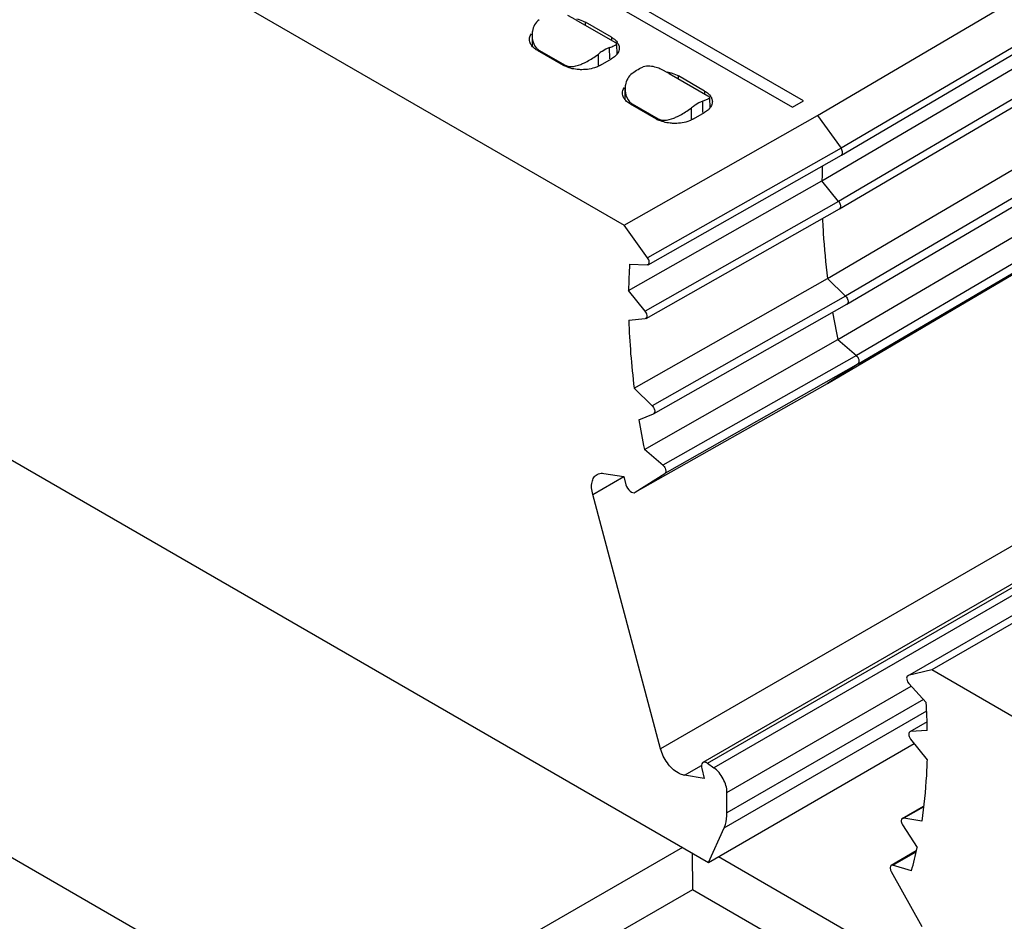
# Model space of a CAD drawing. Header units: inches. Extents: x 0 to 22, y 0 to 17.
# Tile 6 of 51: x 2.402 to 3.138, y 13.215 to 13.889. Entities that reach past the tile are written whole.
import ezdxf

# ---------------------------------------------------------------- set-up
doc = ezdxf.new("R2010")
doc.units = ezdxf.units.IN
doc.header["$LTSCALE"] = 1.21
doc.header["$MEASUREMENT"] = 0
doc.layers.get('0').update_dxf_attribs({"linetype": 'CONTINUOUS'})

msp = doc.modelspace()

# ---------------------------------------------------------------- linework, layer by layer
at = {"color": 7, "linetype": 'CONTINUOUS'}
for p, q in [((1.35751, 14.15909), (2.91649, 13.25896)), ((2.98769, 13.82861), (2.67707, 14.00795)), ((4.02769, 14.00625), (2.88073, 13.34401)), ((4.48922, 12.05352), (1.1129, 14.00296)), ((2.66872, 14.00313), (2.97934, 13.82379)), ((4.05943, 13.99591), (2.91247, 13.33367)), ((2.9159, 13.33307), (4.06286, 13.99531)), ((4.06749, 13.99203), (2.92053, 13.32979)), ((2.52953, 13.92276), (2.85356, 13.73567)), ((2.99818, 13.81773), (3.1403, 13.90123)), ((2.81749, 13.88931), (2.81148, 13.89243)), ((2.81749, 13.88931), (2.84654, 13.87254)), ((2.82462, 13.88519), (2.82462, 13.8874)), ((2.84411, 13.87615), (2.82462, 13.8874)), ((2.78465, 13.87774), (2.78462, 13.86981)), ((2.84411, 13.87615), (2.84411, 13.87394)), ((2.84734, 13.87203), (2.84654, 13.87254)), ((3.15783, 13.87667), (3.01571, 13.79317)), ((2.78843, 13.86651), (2.80792, 13.85525)), ((2.78982, 13.8657), (2.78982, 13.86664)), ((2.78982, 13.86664), (2.80931, 13.85539)), ((2.83988, 13.86727), (2.8371, 13.86566)), ((2.84265, 13.86847), (2.83988, 13.86727)), ((2.84272, 13.86007), (2.84265, 13.86847)), ((2.84761, 13.8708), (2.84787, 13.87131)), ((2.84787, 13.87131), (2.84793, 13.86339)), ((3.01607, 13.78807), (3.15819, 13.87158)), ((2.83174, 13.86174), (2.83433, 13.86366)), ((2.83436, 13.85525), (2.83433, 13.86365)), ((2.83576, 13.85525), (2.84411, 13.86008)), ((2.80931, 13.85472), (2.80931, 13.85539)), ((2.80931, 13.85539), (2.81144, 13.85454)), ((2.865, 13.85277), (2.86777, 13.85396)), ((2.88709, 13.84913), (2.88108, 13.85224)), ((3.00146, 13.76871), (3.14358, 13.85221)), ((2.88709, 13.84913), (2.91614, 13.83235)), ((2.89422, 13.84501), (2.89422, 13.84722)), ((2.9137, 13.83597), (2.89422, 13.84722)), ((2.85421, 13.82963), (2.85424, 13.83756)), ((2.9137, 13.83597), (2.9137, 13.83376)), ((3.15604, 13.83688), (3.01392, 13.75337)), ((2.91225, 13.82828), (2.90948, 13.82709)), ((2.9144, 13.8291), (2.91225, 13.82828)), ((2.91231, 13.81988), (2.91225, 13.82828)), ((2.91747, 13.83112), (2.91753, 13.82321)), ((2.97934, 13.82379), (2.98769, 13.82861)), ((3.01452, 13.74796), (3.15664, 13.83147)), ((2.85803, 13.82632), (2.87751, 13.81507)), ((2.85942, 13.82645), (2.85941, 13.82552)), ((2.85942, 13.82645), (2.87891, 13.8152)), ((2.90134, 13.82155), (2.90393, 13.82347)), ((2.90396, 13.81506), (2.90393, 13.82347)), ((2.90948, 13.82709), (2.90669, 13.82547)), ((2.85356, 13.73567), (2.99818, 13.81773)), ((2.87891, 13.81453), (2.87891, 13.8152)), ((2.87891, 13.8152), (2.88103, 13.81436)), ((2.90535, 13.81507), (2.9137, 13.81989)), ((2.99818, 13.81773), (3.01571, 13.79317)), ((3.01571, 13.79317), (2.87109, 13.71111)), ((2.87144, 13.70601), (3.01606, 13.78807)), ((3.01606, 13.78807), (3.01607, 13.78808)), ((3.00566, 13.69585), (3.14777, 13.77935)), ((2.85684, 13.68665), (3.00146, 13.76871)), ((3.01392, 13.75337), (3.00146, 13.76871)), ((3.16127, 13.76604), (3.01915, 13.68254)), ((3.02003, 13.67656), (3.16215, 13.76006)), ((3.01392, 13.75337), (2.8693, 13.67132)), ((2.86988, 13.6659), (3.01451, 13.74795)), ((3.01452, 13.74796), (3.01451, 13.74795)), ((2.87109, 13.71111), (2.85356, 13.73567)), ((3.01325, 13.64999), (3.15537, 13.73349)), ((3.16929, 13.7216), (3.02717, 13.63809)), ((3.02854, 13.63196), (3.17066, 13.71547)), ((2.8576, 13.7065), (2.87063, 13.70583)), ((2.87144, 13.70601), (2.87063, 13.70583)), ((2.86103, 13.61379), (3.00566, 13.69585)), ((3.00555, 13.61727), (3.14858, 13.70135)), ((3.00566, 13.69585), (3.01915, 13.68254)), ((2.8693, 13.67132), (2.85684, 13.68665)), ((3.01915, 13.68254), (2.87453, 13.60048)), ((2.87541, 13.5945), (3.02003, 13.67656)), ((2.86988, 13.6659), (2.86934, 13.66572)), ((2.857, 13.66446), (2.86934, 13.66572)), ((2.86863, 13.56793), (3.01325, 13.64999)), ((3.01325, 13.64999), (3.02717, 13.63809)), ((3.02717, 13.63809), (2.88255, 13.55604)), ((3.02854, 13.63196), (2.88392, 13.54991)), ((3.02854, 13.63196), (3.00555, 13.61727)), ((2.86184, 13.53579), (3.00555, 13.61727)), ((2.87445, 13.60056), (2.86103, 13.61379)), ((2.86452, 13.59005), (2.87541, 13.5945)), ((2.88273, 13.55588), (2.86863, 13.56793)), ((2.83834, 13.54993), (2.85326, 13.54759)), ((2.86184, 13.53579), (2.88392, 13.54991)), ((2.83003, 13.53413), (2.85327, 13.54755)), ((2.85326, 13.54759), (2.85489, 13.54147)), ((2.88073, 13.34401), (2.83003, 13.53413)), ((3.0656, 13.39848), (3.23577, 13.49667)), ((3.2533, 13.50099), (3.08349, 13.40294)), ((3.08349, 13.40294), (3.06595, 13.39862)), ((3.40876, 13.21513), (3.08349, 13.40294)), ((3.06553, 13.39406), (3.06641, 13.39281)), ((3.06595, 13.39862), (3.0656, 13.39848)), ((2.93041, 13.31131), (3.06815, 13.39084)), ((3.06641, 13.39281), (3.07944, 13.37844)), ((3.07734, 13.38076), (2.93041, 13.29592)), ((2.92827, 13.2848), (3.07975, 13.37226)), ((3.08006, 13.36403), (3.06715, 13.35658)), ((3.06775, 13.35676), (3.06716, 13.35657)), ((3.08021, 13.3577), (3.06775, 13.35676)), ((3.06771, 13.35121), (3.08004, 13.3357)), ((2.91649, 13.25896), (3.0704, 13.34782)), ((2.89857, 13.3241), (2.91133, 13.33148)), ((2.9115, 13.32917), (2.91348, 13.32176)), ((2.9159, 13.33307), (2.92053, 13.32979)), ((2.91348, 13.32176), (2.89857, 13.3241)), ((2.93041, 13.29592), (2.93041, 13.31131)), ((3.06148, 13.29181), (3.07745, 13.30103)), ((3.06251, 13.29197), (3.07739, 13.30056)), ((3.06092, 13.29122), (3.06066, 13.29001)), ((3.06147, 13.29181), (3.06092, 13.29122)), ((3.06259, 13.29195), (3.06147, 13.29181)), ((3.07601, 13.28969), (3.06259, 13.29195)), ((2.91649, 13.25896), (2.92827, 13.2848)), ((3.06164, 13.287), (3.07252, 13.26998)), ((2.8971, 13.27015), (2.73703, 13.17773)), ((2.90435, 13.26597), (2.90458, 13.23849)), ((2.92399, 13.26329), (3.10303, 13.15991)), ((3.07199, 13.26755), (3.05318, 13.25669)), ((3.05449, 13.25678), (3.07183, 13.26679)), ((3.05262, 13.25609), (3.05236, 13.25488)), ((3.05236, 13.25488), (3.05271, 13.25312)), ((3.05318, 13.25668), (3.05262, 13.25609)), ((3.06841, 13.2526), (3.05431, 13.25683)), ((3.05313, 13.25223), (3.07611, 13.211)), ((2.90458, 13.23849), (2.76818, 13.15974)), ((3.09168, 13.13046), (2.90458, 13.23849))]:
    msp.add_line(p, q, dxfattribs=at)
for centre, radius, start, end in [((2.80183, 13.87769), 0.01718, 170.01213, 179.81827), ((2.84111, 13.86723), 0.00895, 29.42881, 35.50282), ((2.79217, 13.87595), 0.00986, 215.4742, 218.75991), ((2.79417, 13.87399), 0.00854, 223.87166, 232.65089), ((2.79379, 13.8735), 0.00793, 232.67475, 239.95269), ((2.85635, 13.83617), 0.03522, 123.13999, 128.69514), ((2.83969, 13.87006), 0.01073, 318.01465, 321.3302), ((2.84038, 13.86951), 0.00985, 321.33348, 324.52712), ((2.81755, 13.87196), 0.01928, 240.03476, 243.47377), ((2.88081, 13.82029), 0.03022, 76.67771, 80.6531), ((2.87143, 13.83751), 0.01718, 170.01213, 179.81827), ((2.86176, 13.83576), 0.00986, 215.47421, 218.75999), ((2.86376, 13.8338), 0.00854, 223.87166, 232.65079), ((2.91071, 13.82705), 0.00895, 29.42411, 35.5029), ((2.86339, 13.83332), 0.00793, 232.67466, 239.95268), ((2.92595, 13.79598), 0.03522, 123.13999, 128.69514), ((2.90929, 13.82988), 0.01073, 318.01466, 321.3302), ((2.90998, 13.82933), 0.00985, 321.33348, 324.52712), ((2.88714, 13.83177), 0.01928, 240.03476, 243.47377), ((3.01019, 13.78923), 0.00678, 24.98146, 35.50085), ((3.44628, 13.76153), 0.44489, 177.62335, 179.07588), ((3.63718, 13.77727), 0.63678, 189.64837, 191.52978), ((2.57877, 13.34953), 0.50151, 0.93383, 3.30467), ((3.07297, 13.35539), 0.00672, 200.73793, 218.43187), ((3.06733, 13.29065), 0.00676, 203.04896, 212.61692), ((2.75904, 13.33488), 0.32013, 345.1072, 348.30392), ((3.05892, 13.25547), 0.00664, 200.66554, 209.1785)]:
    msp.add_arc(centre, radius, start, end, dxfattribs=at)
for centre, major_axis, ratio, start_param, end_param in [((2.86948, 13.70942), (-0.00197, 0.00341), 0.577332, -3.145956, -1.405076), ((3.20756, 13.47663), (-0.24806, 0.4296), 0.577332, 0.7166, 0.766757), ((2.86792, 13.66931), (-0.00197, 0.00341), 0.577332, -3.145956, -1.300357), ((3.20756, 13.47663), (-0.24806, 0.4296), 0.577332, 0.82132, 0.94129), ((3.20756, 13.47663), (-0.24806, 0.4296), 0.577332, 0.995853, 1.04601), ((2.85881, 13.54086), (-0.00295, 0.00511), 0.577322, 1.134435, 3.167733)]:
    msp.add_ellipse(centre, major_axis=major_axis, ratio=ratio, start_param=start_param, end_param=end_param, dxfattribs=at)
for points, knots in [([(2.78985, 13.88934), (2.78853, 13.88828), (2.7863, 13.88561), (2.7852, 13.88234), (2.78491, 13.88067)], [0, 0, 0, 0, 0.499882, 1, 1, 1, 1]), ([(2.81818, 13.88988), (2.81877, 13.88974), (2.82099, 13.88913), (2.82315, 13.88825), (2.82462, 13.8874)], [0, 0, 0, 0, 0.264471, 1, 1, 1, 1]), ([(2.78266, 13.87454), (2.78266, 13.87491), (2.78279, 13.87645), (2.78346, 13.87791), (2.78414, 13.87886)], [0, 0, 0, 0, 0.24068, 1, 1, 1, 1]), ([(2.78414, 13.87023), (2.7839, 13.87056), (2.78309, 13.87186), (2.78266, 13.87342), (2.78266, 13.87454)], [0, 0, 0, 0, 0.266182, 1, 1, 1, 1]), ([(2.78465, 13.87774), (2.78464, 13.87686), (2.78489, 13.87342), (2.78623, 13.86992), (2.78801, 13.86807)], [0, 0, 0, 0, 0.257044, 1, 1, 1, 1]), ([(2.84411, 13.87615), (2.84455, 13.87589), (2.84616, 13.87487), (2.84759, 13.87356), (2.8484, 13.87243)], [0, 0, 0, 0, 0.270726, 1, 1, 1, 1]), ([(2.84787, 13.87131), (2.84787, 13.87137), (2.84781, 13.87167), (2.84754, 13.87188), (2.84734, 13.87203)], [0, 0, 0, 0, 0.191623, 1, 1, 1, 1]), ([(2.78843, 13.86651), (2.78803, 13.86674), (2.78658, 13.86765), (2.78527, 13.8688), (2.78448, 13.86978)], [0, 0, 0, 0, 0.268093, 1, 1, 1, 1]), ([(2.84265, 13.86847), (2.84376, 13.86886), (2.84544, 13.86954), (2.84715, 13.87034), (2.84761, 13.8708)], [0, 0, 0, 0, 0.642308, 1, 1, 1, 1]), ([(2.84987, 13.86811), (2.84987, 13.86774), (2.84974, 13.86621), (2.84907, 13.86475), (2.8484, 13.8638)], [0, 0, 0, 0, 0.24068, 1, 1, 1, 1]), ([(2.84891, 13.87163), (2.84906, 13.87135), (2.8496, 13.87025), (2.84987, 13.86902), (2.84987, 13.86811)], [0, 0, 0, 0, 0.261016, 1, 1, 1, 1]), ([(2.82106, 13.85593), (2.82199, 13.8563), (2.8257, 13.85794), (2.82923, 13.86), (2.83174, 13.86174)], [0, 0, 0, 0, 0.246378, 1, 1, 1, 1]), ([(2.84767, 13.86289), (2.84743, 13.86262), (2.84636, 13.86154), (2.84511, 13.86066), (2.84411, 13.86008)], [0, 0, 0, 0, 0.23511, 1, 1, 1, 1]), ([(2.82184, 13.85193), (2.82067, 13.85193), (2.81626, 13.85215), (2.81185, 13.85325), (2.80894, 13.85471)], [0, 0, 0, 0, 0.263914, 1, 1, 1, 1]), ([(2.81144, 13.85454), (2.81219, 13.85436), (2.81548, 13.85403), (2.81873, 13.85502), (2.82106, 13.85593)], [0, 0, 0, 0, 0.235812, 1, 1, 1, 1]), ([(2.83576, 13.85525), (2.8348, 13.8547), (2.83043, 13.85268), (2.82554, 13.85193), (2.82184, 13.85193)], [0, 0, 0, 0, 0.228788, 1, 1, 1, 1]), ([(2.85945, 13.84915), (2.8599, 13.84951), (2.86166, 13.85085), (2.86355, 13.85203), (2.865, 13.85277)], [0, 0, 0, 0, 0.260914, 1, 1, 1, 1]), ([(2.88108, 13.85224), (2.87993, 13.85275), (2.87576, 13.85437), (2.87084, 13.85507), (2.86777, 13.85396)], [0, 0, 0, 0, 0.278237, 1, 1, 1, 1]), ([(2.85945, 13.84915), (2.85813, 13.8481), (2.8559, 13.84542), (2.8548, 13.84215), (2.8545, 13.84049)], [0, 0, 0, 0, 0.499882, 1, 1, 1, 1]), ([(2.88777, 13.84969), (2.88837, 13.84955), (2.89059, 13.84895), (2.89275, 13.84806), (2.89422, 13.84722)], [0, 0, 0, 0, 0.264471, 1, 1, 1, 1]), ([(2.85226, 13.83436), (2.85226, 13.83473), (2.85239, 13.83626), (2.85306, 13.83772), (2.85374, 13.83867)], [0, 0, 0, 0, 0.24068, 1, 1, 1, 1]), ([(2.85424, 13.83756), (2.85424, 13.83667), (2.85448, 13.83324), (2.85582, 13.82973), (2.8576, 13.82788)], [0, 0, 0, 0, 0.257044, 1, 1, 1, 1]), ([(2.9137, 13.83597), (2.91415, 13.83571), (2.91575, 13.83469), (2.91719, 13.83337), (2.918, 13.83224)], [0, 0, 0, 0, 0.270726, 1, 1, 1, 1]), ([(2.85374, 13.83004), (2.8535, 13.83037), (2.85269, 13.83168), (2.85226, 13.83323), (2.85226, 13.83436)], [0, 0, 0, 0, 0.266182, 1, 1, 1, 1]), ([(2.85803, 13.82632), (2.85763, 13.82655), (2.85618, 13.82746), (2.85486, 13.82861), (2.85408, 13.82959)], [0, 0, 0, 0, 0.268093, 1, 1, 1, 1]), ([(2.91747, 13.83112), (2.91748, 13.83074), (2.91622, 13.82987), (2.91519, 13.82943), (2.9144, 13.8291)], [0, 0, 0, 0, 0.310349, 1, 1, 1, 1]), ([(2.91614, 13.83235), (2.91646, 13.83217), (2.91695, 13.83188), (2.9174, 13.83144), (2.91746, 13.83124)], [0, 0, 0, 0, 0.636074, 1, 1, 1, 1]), ([(2.91947, 13.82793), (2.91947, 13.82756), (2.91934, 13.82602), (2.91867, 13.82456), (2.918, 13.82361)], [0, 0, 0, 0, 0.24068, 1, 1, 1, 1]), ([(2.91851, 13.83144), (2.91866, 13.83117), (2.9192, 13.83007), (2.91947, 13.82883), (2.91947, 13.82793)], [0, 0, 0, 0, 0.261012, 1, 1, 1, 1]), ([(2.89065, 13.81575), (2.89158, 13.81611), (2.8953, 13.81775), (2.89882, 13.81982), (2.90134, 13.82155)], [0, 0, 0, 0, 0.246378, 1, 1, 1, 1]), ([(2.91726, 13.8227), (2.91703, 13.82244), (2.91596, 13.82136), (2.91471, 13.82047), (2.9137, 13.81989)], [0, 0, 0, 0, 0.23511, 1, 1, 1, 1]), ([(2.89143, 13.81174), (2.89027, 13.81174), (2.88586, 13.81197), (2.88144, 13.81307), (2.87853, 13.81452)], [0, 0, 0, 0, 0.263914, 1, 1, 1, 1]), ([(2.88103, 13.81436), (2.88178, 13.81417), (2.88508, 13.81385), (2.88833, 13.81483), (2.89065, 13.81575)], [0, 0, 0, 0, 0.235812, 1, 1, 1, 1]), ([(2.90535, 13.81507), (2.9044, 13.81452), (2.90003, 13.81249), (2.89514, 13.81174), (2.89143, 13.81174)], [0, 0, 0, 0, 0.228788, 1, 1, 1, 1]), ([(3.01688, 13.78987), (3.01688, 13.79005), (3.01683, 13.79081), (3.01659, 13.79156), (3.01634, 13.79209)], [0, 0, 0, 0, 0.230409, 1, 1, 1, 1]), ([(3.01607, 13.78808), (3.0162, 13.78815), (3.01673, 13.7886), (3.01688, 13.78935), (3.01688, 13.78987)], [0, 0, 0, 0, 0.220905, 1, 1, 1, 1]), ([(3.01392, 13.75337), (3.01413, 13.75311), (3.01486, 13.75204), (3.01532, 13.75074), (3.01533, 13.74979)], [0, 0, 0, 0, 0.262374, 1, 1, 1, 1]), ([(3.01533, 13.74979), (3.01533, 13.74959), (3.01529, 13.74892), (3.01494, 13.74821), (3.01452, 13.74796)], [0, 0, 0, 0, 0.295524, 1, 1, 1, 1]), ([(3.00183, 13.74083), (3.00199, 13.73714), (3.00279, 13.72211), (3.00423, 13.70711), (3.00566, 13.69585)], [0, 0, 0, 0, 0.245575, 1, 1, 1, 1]), ([(3.01915, 13.68254), (3.01999, 13.68171), (3.0208, 13.68029), (3.02101, 13.67877), (3.021, 13.67841)], [0, 0, 0, 0, 0.768949, 1, 1, 1, 1]), ([(3.021, 13.67841), (3.021, 13.6782), (3.02095, 13.67749), (3.0205, 13.67675), (3.02003, 13.67656)], [0, 0, 0, 0, 0.298898, 1, 1, 1, 1]), ([(3.0293, 13.63373), (3.0293, 13.63412), (3.02905, 13.63575), (3.02813, 13.63728), (3.02717, 13.63809)], [0, 0, 0, 0, 0.233623, 1, 1, 1, 1]), ([(3.02854, 13.63196), (3.02866, 13.63204), (3.02916, 13.6325), (3.0293, 13.63322), (3.0293, 13.63373)], [0, 0, 0, 0, 0.220614, 1, 1, 1, 1]), ([(2.87445, 13.60056), (2.87531, 13.59972), (2.87616, 13.59829), (2.87639, 13.59673), (2.87639, 13.59637)], [0, 0, 0, 0, 0.768133, 1, 1, 1, 1]), ([(2.87639, 13.59637), (2.87638, 13.59615), (2.87633, 13.59544), (2.87588, 13.59469), (2.87541, 13.5945)], [0, 0, 0, 0, 0.298996, 1, 1, 1, 1]), ([(2.88273, 13.55588), (2.88335, 13.55535), (2.88422, 13.55398), (2.88468, 13.55244), (2.88468, 13.55168)], [0, 0, 0, 0, 0.516862, 1, 1, 1, 1]), ([(2.83003, 13.53413), (2.8296, 13.53573), (2.82906, 13.53883), (2.82927, 13.54322), (2.83059, 13.54686), (2.83232, 13.54858), (2.83326, 13.54912)], [0, 0, 0, 0, 0.304485, 0.572063, 0.799531, 1, 1, 1, 1]), ([(2.83326, 13.54912), (2.83362, 13.54933), (2.83521, 13.55006), (2.83704, 13.55013), (2.83834, 13.54993)], [0, 0, 0, 0, 0.239148, 1, 1, 1, 1]), ([(2.88468, 13.55168), (2.88468, 13.55148), (2.88464, 13.55084), (2.88431, 13.55016), (2.88392, 13.54991)], [0, 0, 0, 0, 0.294066, 1, 1, 1, 1]), ([(3.0656, 13.39848), (3.06547, 13.39841), (3.06494, 13.39796), (3.06478, 13.39721), (3.06478, 13.39668)], [0, 0, 0, 0, 0.221125, 1, 1, 1, 1]), ([(3.06478, 13.39668), (3.06478, 13.39647), (3.06486, 13.39556), (3.06519, 13.39468), (3.06553, 13.39406)], [0, 0, 0, 0, 0.229105, 1, 1, 1, 1]), ([(3.06715, 13.35657), (3.06693, 13.35645), (3.06604, 13.35547), (3.06633, 13.35395), (3.06669, 13.35301)], [0, 0, 0, 0, 0.198905, 1, 1, 1, 1]), ([(2.89381, 13.32588), (2.89064, 13.32771), (2.88514, 13.33328), (2.88174, 13.34022), (2.88073, 13.34401)], [0, 0, 0, 0, 0.482271, 1, 1, 1, 1]), ([(3.08004, 13.3357), (3.07991, 13.33176), (3.07922, 13.31638), (3.07768, 13.30102), (3.07601, 13.28969)], [0, 0, 0, 0, 0.256139, 1, 1, 1, 1]), ([(2.91131, 13.33176), (2.91128, 13.33157), (2.9112, 13.3307), (2.91133, 13.32982), (2.9115, 13.32917)], [0, 0, 0, 0, 0.228856, 1, 1, 1, 1]), ([(2.91247, 13.33367), (2.91232, 13.33358), (2.91171, 13.33311), (2.91141, 13.33234), (2.91131, 13.33176)], [0, 0, 0, 0, 0.230259, 1, 1, 1, 1]), ([(2.91603, 13.33298), (2.91545, 13.33339), (2.91433, 13.33405), (2.91295, 13.33395), (2.91247, 13.33367)], [0, 0, 0, 0, 0.562088, 1, 1, 1, 1]), ([(2.93041, 13.31131), (2.93041, 13.31484), (2.92812, 13.32192), (2.92349, 13.32769), (2.92053, 13.32979)], [0, 0, 0, 0, 0.493118, 1, 1, 1, 1]), ([(2.89857, 13.3241), (2.89818, 13.32416), (2.89651, 13.32452), (2.89494, 13.32523), (2.89381, 13.32588)], [0, 0, 0, 0, 0.232216, 1, 1, 1, 1]), ([(2.92827, 13.2848), (2.92863, 13.28559), (2.92997, 13.28915), (2.93041, 13.293), (2.93041, 13.29592)], [0, 0, 0, 0, 0.229982, 1, 1, 1, 1]), ([(3.06066, 13.29001), (3.06066, 13.28985), (3.0607, 13.28916), (3.0609, 13.28848), (3.06111, 13.288)], [0, 0, 0, 0, 0.231347, 1, 1, 1, 1])]:
    msp.add_open_spline(points, degree=3, knots=knots, dxfattribs=at)
msp.add_open_spline([(3.05431, 13.25683), (3.05395, 13.25694), (3.0535, 13.25688), (3.05318, 13.25668)], degree=3, dxfattribs=at)

doc.saveas('drawing.dxf')
